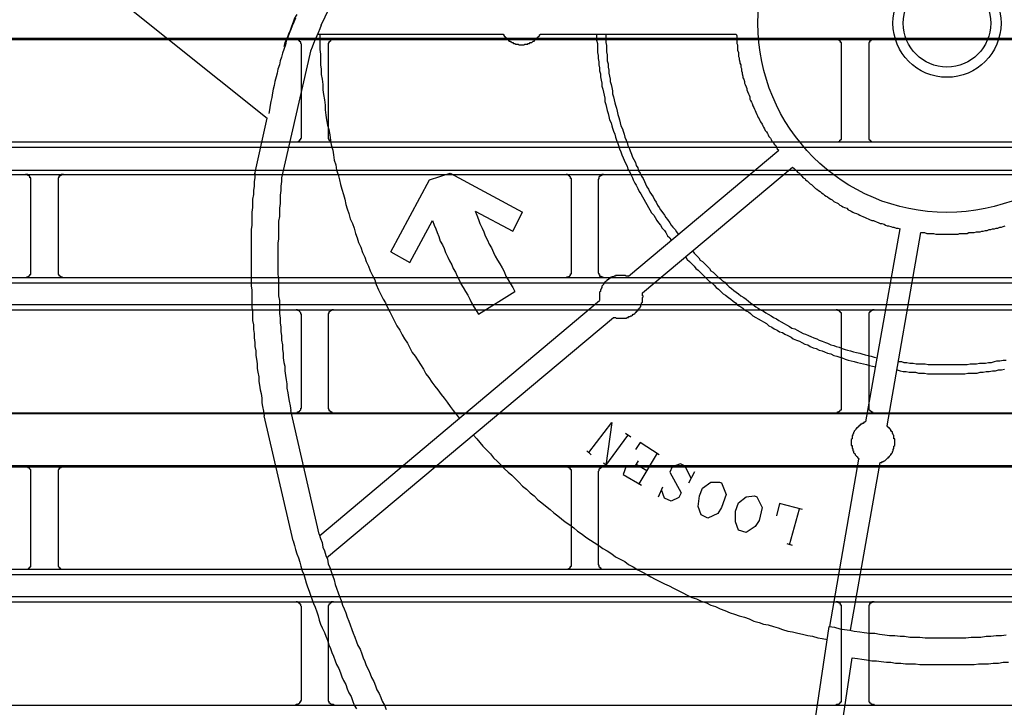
# Model space of a CAD drawing. Header units: millimetres. Extents: x 50532 to 99257, y 49161 to 61325.
# Tile 155 of 256: x 76367 to 76400, y 51819 to 51842. Entities that reach past the tile are written whole.
import ezdxf

# ---------------------------------------------------------------- set-up
doc = ezdxf.new("R2010")
doc.units = ezdxf.units.MM
doc.layers.add('AQUAREA', color=7, linetype='Continuous')

# ---------------------------------------------------------------- blocks, each defined once
blk = doc.blocks.new('SPLIT')
at = {"layer": 'AQUAREA'}
for points in [[(24440.675, -569.594), (24539.165, -648.203)], [(24544.135, -639.663), (24545.255, -637.283)], [(24541.755, -639.033), (24541.615, -639.383), (24541.475, -639.733), (24541.335, -640.083), (24541.195, -640.433), (24541.055, -640.783), (24540.915, -641.133), (24540.845, -641.483), (24540.705, -641.903), (24540.565, -642.253), (24540.495, -642.603), (24540.355, -642.953), (24540.285, -643.303), (24540.145, -643.723), (24540.075, -644.073), (24540.005, -644.423), (24539.865, -644.844), (24539.795, -645.194), (24539.725, -645.544), (24539.655, -645.894), (24539.585, -646.313), (24539.515, -646.663), (24539.445, -647.013), (24539.375, -647.433), (24539.305, -647.783)], [(24541.895, -638.683), (24541.685, -639.033), (24541.545, -639.383), (24541.405, -639.803), (24541.265, -640.153), (24541.125, -640.503), (24540.985, -640.923), (24540.775, -641.273), (24540.705, -641.623)], [(24544.135, -639.663), (24543.995, -640.013), (24543.855, -640.363), (24543.715, -640.644), (24543.575, -640.994), (24543.435, -641.344), (24543.295, -641.694), (24543.155, -642.044), (24543.085, -642.323)], [(24543.785, -640.503), (24560.795, -640.503)], [(24543.995, -640.503), (24543.995, -640.923), (24543.995, -641.413), (24543.995, -641.903), (24544.065, -642.323), (24544.065, -642.813), (24544.065, -643.303), (24544.135, -643.723), (24544.135, -644.213), (24544.205, -644.633), (24544.275, -645.123), (24544.275, -645.613), (24544.345, -646.033), (24544.415, -646.523), (24544.485, -647.013), (24544.485, -647.433), (24544.555, -647.923), (24544.625, -648.344), (24544.695, -648.833), (24544.835, -649.253), (24544.905, -649.744), (24544.975, -650.233), (24545.045, -650.653), (24545.185, -651.144), (24545.255, -651.563), (24545.325, -652.053), (24545.465, -652.473), (24545.535, -652.963), (24545.675, -653.383), (24545.815, -653.873), (24545.885, -654.294), (24546.025, -654.713), (24546.165, -655.203), (24546.305, -655.623), (24546.375, -656.113), (24546.515, -656.533), (24546.655, -656.953), (24546.795, -657.444), (24547.005, -657.863), (24547.145, -658.283), (24547.285, -658.773), (24547.425, -659.194), (24547.565, -659.613), (24547.775, -660.033), (24547.915, -660.523), (24548.125, -660.944), (24548.265, -661.363), (24548.475, -661.783), (24548.615, -662.203), (24548.825, -662.623), (24549.035, -663.044), (24549.175, -663.463), (24549.385, -663.953), (24549.595, -664.373), (24549.805, -664.794), (24550.015, -665.144), (24550.225, -665.563), (24550.435, -665.983), (24550.645, -666.403), (24550.855, -666.823), (24551.065, -667.244), (24551.345, -667.663), (24551.555, -668.083), (24551.765, -668.433), (24552.045, -668.853), (24552.255, -669.273), (24552.465, -669.694), (24552.745, -670.044), (24553.025, -670.463), (24553.235, -670.813), (24553.515, -671.233), (24553.725, -671.653), (24554.005, -672.003), (24554.285, -672.423), (24554.565, -672.773), (24554.845, -673.123), (24555.125, -673.544), (24555.405, -673.894), (24555.685, -674.244), (24555.965, -674.663), (24556.245, -675.013), (24556.525, -675.363), (24556.805, -675.713)], [(24560.795, -640.503), (24560.865, -640.503), (24560.865, -640.573), (24560.935, -640.644), (24560.935, -640.713), (24561.005, -640.713), (24561.005, -640.783), (24561.075, -640.783), (24561.075, -640.853), (24561.145, -640.853), (24561.145, -640.923), (24561.215, -640.923), (24561.215, -640.994), (24561.285, -640.994), (24561.285, -641.063), (24561.355, -641.063), (24561.355, -641.133), (24561.425, -641.133), (24561.495, -641.133), (24561.495, -641.203), (24561.565, -641.203), (24561.635, -641.273), (24561.705, -641.273), (24561.775, -641.344), (24561.845, -641.344), (24561.915, -641.344), (24561.985, -641.413), (24562.055, -641.413), (24562.125, -641.413), (24562.195, -641.413), (24562.265, -641.483), (24562.335, -641.483), (24562.405, -641.483), (24562.475, -641.483), (24562.545, -641.483), (24562.615, -641.483), (24562.685, -641.483), (24562.755, -641.483), (24562.825, -641.413), (24562.895, -641.413), (24562.965, -641.413), (24563.035, -641.413), (24563.105, -641.413), (24563.105, -641.344), (24563.175, -641.344), (24563.245, -641.344), (24563.315, -641.273), (24563.385, -641.273), (24563.455, -641.273), (24563.525, -641.203), (24563.595, -641.133), (24563.665, -641.133), (24563.735, -641.063), (24563.805, -640.994), (24563.875, -640.923), (24563.945, -640.853), (24564.015, -640.783), (24564.085, -640.713), (24564.155, -640.644), (24564.155, -640.573), (24564.225, -640.573), (24564.225, -640.503)], [(24564.225, -640.503), (24582.215, -640.503)], [(24569.405, -640.503), (24569.405, -640.783), (24569.405, -641.063), (24569.475, -641.344), (24569.475, -641.623), (24569.475, -641.903), (24569.475, -642.183), (24569.545, -642.463), (24569.545, -642.744), (24569.615, -643.023), (24569.615, -643.303), (24569.685, -643.583), (24569.685, -643.863), (24569.755, -644.144), (24569.755, -644.423), (24569.825, -644.703), (24569.895, -644.983), (24569.895, -645.263), (24569.965, -645.544), (24570.035, -645.823), (24570.105, -646.103), (24570.175, -646.383), (24570.175, -646.663), (24570.245, -646.944), (24570.315, -647.223), (24570.385, -647.503), (24570.455, -647.783), (24570.525, -648.063), (24570.595, -648.344), (24570.735, -648.623), (24570.805, -648.903), (24570.875, -649.113), (24570.945, -649.394), (24571.085, -649.673), (24571.155, -649.953), (24571.225, -650.233), (24571.365, -650.513), (24571.435, -650.794), (24571.505, -651.003), (24571.645, -651.283), (24571.715, -651.563), (24571.855, -651.844), (24571.925, -652.053), (24572.065, -652.333), (24572.205, -652.613), (24572.275, -652.894), (24572.415, -653.103), (24572.555, -653.383), (24572.695, -653.663), (24572.765, -653.873), (24572.905, -654.153), (24573.045, -654.363), (24573.185, -654.644), (24573.325, -654.923), (24573.465, -655.133), (24573.605, -655.413), (24573.745, -655.623), (24573.885, -655.903), (24574.025, -656.113), (24574.165, -656.394), (24574.305, -656.603), (24574.445, -656.883), (24574.655, -657.094), (24574.795, -657.303), (24574.935, -657.583), (24575.075, -657.794), (24575.285, -658.003), (24575.425, -658.283), (24575.635, -658.494), (24575.775, -658.703), (24575.915, -658.983), (24576.125, -659.194), (24576.265, -659.403)], [(24570.245, -640.503), (24570.245, -640.783), (24570.245, -641.063), (24570.245, -641.273), (24570.315, -641.553), (24570.315, -641.833), (24570.315, -642.113), (24570.385, -642.394), (24570.385, -642.673), (24570.385, -642.953), (24570.455, -643.233), (24570.455, -643.513), (24570.525, -643.794), (24570.525, -644.073), (24570.595, -644.353), (24570.665, -644.633), (24570.665, -644.844), (24570.735, -645.123), (24570.805, -645.403), (24570.875, -645.683), (24570.875, -645.963), (24570.945, -646.244), (24571.015, -646.523), (24571.085, -646.803), (24571.155, -647.013), (24571.225, -647.294), (24571.295, -647.573), (24571.365, -647.853), (24571.435, -648.133), (24571.505, -648.344), (24571.575, -648.623), (24571.645, -648.903), (24571.785, -649.183), (24571.855, -649.394), (24571.925, -649.673), (24571.995, -649.953), (24572.135, -650.233), (24572.205, -650.444), (24572.275, -650.723), (24572.415, -651.003), (24572.485, -651.213), (24572.625, -651.494), (24572.695, -651.773), (24572.835, -651.983), (24572.975, -652.263), (24573.045, -652.544), (24573.185, -652.753), (24573.255, -653.033), (24573.395, -653.244), (24573.535, -653.523), (24573.675, -653.733), (24573.815, -654.013), (24573.885, -654.223), (24574.025, -654.503), (24574.165, -654.713), (24574.305, -654.994), (24574.445, -655.203), (24574.585, -655.413), (24574.725, -655.694), (24574.865, -655.903), (24575.005, -656.183), (24575.145, -656.394), (24575.285, -656.603), (24575.495, -656.883), (24575.635, -657.094), (24575.775, -657.303), (24575.915, -657.513), (24576.125, -657.794), (24576.265, -658.003), (24576.405, -658.213), (24576.615, -658.423), (24576.755, -658.633), (24576.895, -658.844)], [(24582.215, -640.503), (24582.285, -640.644), (24582.285, -640.853), (24582.285, -640.994), (24582.285, -641.133), (24582.285, -641.344), (24582.355, -641.483), (24582.355, -641.694), (24582.355, -641.833), (24582.355, -641.973), (24582.425, -642.183), (24582.425, -642.323), (24582.425, -642.533), (24582.495, -642.673), (24582.495, -642.813), (24582.565, -643.023), (24582.565, -643.163), (24582.635, -643.303), (24582.635, -643.513), (24582.705, -643.653), (24582.705, -643.863), (24582.775, -644.003), (24582.775, -644.144), (24582.845, -644.353), (24582.845, -644.494), (24582.915, -644.633), (24582.985, -644.844), (24582.985, -644.983), (24583.055, -645.123), (24583.125, -645.333), (24583.195, -645.473), (24583.195, -645.613), (24583.265, -645.753), (24583.335, -645.963), (24583.405, -646.103), (24583.475, -646.244), (24583.475, -646.453), (24583.545, -646.594), (24583.615, -646.733), (24583.685, -646.873), (24583.755, -647.083), (24583.825, -647.223), (24583.895, -647.363), (24583.965, -647.503), (24584.035, -647.644), (24584.105, -647.853), (24584.175, -647.994), (24584.245, -648.133), (24584.315, -648.273), (24584.385, -648.413), (24584.455, -648.553), (24584.595, -648.763), (24584.665, -648.903), (24584.735, -649.044), (24584.805, -649.183), (24584.875, -649.323), (24585.015, -649.463), (24585.085, -649.603), (24585.155, -649.744), (24585.225, -649.883), (24585.365, -650.023), (24585.435, -650.163), (24585.505, -650.303), (24585.645, -650.444), (24585.715, -650.583), (24585.855, -650.723), (24585.925, -650.863), (24585.995, -651.003), (24586.135, -651.144)], [(24308.585, -640.853), (24877.685, -640.853)], [(24308.585, -640.994), (24877.685, -640.994)], [(24542.315, -641.483), (24542.315, -641.483), (24542.315, -641.413), (24542.245, -641.344), (24542.245, -641.273), (24542.245, -641.203), (24542.175, -641.203), (24542.175, -641.133), (24542.105, -641.133), (24542.105, -641.063), (24542.035, -641.063), (24541.965, -640.994), (24541.895, -640.994), (24541.825, -640.994)], [(24542.315, -649.883), (24542.315, -641.483)], [(24545.255, -640.994), (24545.255, -640.994), (24545.185, -640.994), (24545.115, -640.994), (24545.045, -640.994), (24545.045, -641.063), (24544.975, -641.063), (24544.975, -641.133), (24544.905, -641.133), (24544.905, -641.203), (24544.835, -641.203), (24544.835, -641.273), (24544.765, -641.344), (24544.765, -641.413), (24544.765, -641.483)], [(24544.765, -641.483), (24544.765, -649.883)], [(24591.875, -641.483), (24591.875, -641.483), (24591.875, -641.413), (24591.875, -641.344), (24591.875, -641.273), (24591.805, -641.273), (24591.805, -641.203), (24591.805, -641.133), (24591.735, -641.133), (24591.735, -641.063), (24591.665, -641.063), (24591.595, -641.063), (24591.595, -640.994), (24591.525, -640.994), (24591.455, -640.994), (24591.385, -640.994)], [(24591.875, -649.883), (24591.875, -641.483)], [(24594.885, -640.994), (24594.885, -640.994), (24594.815, -640.994), (24594.745, -640.994), (24594.675, -640.994), (24594.675, -641.063), (24594.605, -641.063), (24594.535, -641.063), (24594.535, -641.133), (24594.465, -641.133), (24594.465, -641.203), (24594.465, -641.273), (24594.395, -641.273), (24594.395, -641.344), (24594.395, -641.413), (24594.395, -641.483)], [(24594.395, -641.483), (24594.395, -649.883)], [(24543.085, -642.323), (24540.495, -653.663)], [(24538.045, -653.313), (24539.165, -648.203)], [(24308.585, -650.373), (24877.685, -650.373)], [(24541.825, -650.373), (24541.825, -650.373), (24541.895, -650.373), (24541.965, -650.373), (24542.035, -650.373), (24542.035, -650.303), (24542.105, -650.303), (24542.175, -650.233), (24542.175, -650.163), (24542.245, -650.163), (24542.245, -650.094), (24542.245, -650.023), (24542.315, -650.023), (24542.315, -649.953), (24542.315, -649.883)], [(24544.765, -649.883), (24544.765, -649.953), (24544.765, -650.023), (24544.765, -650.094), (24544.835, -650.094), (24544.835, -650.163), (24544.835, -650.233), (24544.905, -650.233), (24544.905, -650.303), (24544.975, -650.303), (24545.045, -650.373), (24545.115, -650.373), (24545.185, -650.373), (24545.255, -650.373)], [(24591.385, -650.373), (24591.385, -650.373), (24591.455, -650.373), (24591.525, -650.373), (24591.595, -650.373), (24591.665, -650.373), (24591.665, -650.303), (24591.735, -650.303), (24591.735, -650.233), (24591.805, -650.233), (24591.805, -650.163), (24591.875, -650.163), (24591.875, -650.094), (24591.875, -650.023), (24591.875, -649.953), (24591.875, -649.883)], [(24594.395, -649.883), (24594.395, -649.953), (24594.395, -650.023), (24594.395, -650.094), (24594.395, -650.163), (24594.465, -650.163), (24594.465, -650.233), (24594.535, -650.233), (24594.535, -650.303), (24594.605, -650.303), (24594.605, -650.373), (24594.675, -650.373), (24594.745, -650.373), (24594.815, -650.373), (24594.885, -650.373)], [(24308.585, -650.863), (24877.685, -650.863)], [(24572.345, -662.694), (24586.135, -651.144)], [(24308.585, -652.963), (24877.685, -652.963)], [(24308.585, -653.383), (24877.685, -653.383)], [(24517.465, -653.873), (24517.465, -653.873), (24517.465, -653.803), (24517.465, -653.733), (24517.465, -653.663), (24517.395, -653.663), (24517.395, -653.594), (24517.395, -653.523), (24517.325, -653.523), (24517.325, -653.453), (24517.255, -653.453), (24517.185, -653.453), (24517.185, -653.383), (24517.115, -653.383), (24517.045, -653.383), (24516.975, -653.383)], [(24520.475, -653.383), (24520.475, -653.383), (24520.405, -653.383), (24520.335, -653.383), (24520.265, -653.383), (24520.265, -653.453), (24520.195, -653.453), (24520.125, -653.523), (24520.055, -653.523), (24520.055, -653.594), (24520.055, -653.663), (24519.985, -653.663), (24519.985, -653.733), (24519.985, -653.803), (24519.985, -653.873)], [(24538.045, -653.173), (24538.045, -653.663)], [(24554.075, -653.873), (24555.965, -653.244)], [(24555.965, -653.244), (24562.615, -656.813)], [(24567.095, -653.873), (24567.095, -653.873), (24567.095, -653.803), (24567.095, -653.733), (24567.025, -653.733), (24567.025, -653.663), (24567.025, -653.594), (24566.955, -653.594), (24566.955, -653.523), (24566.885, -653.523), (24566.885, -653.453), (24566.815, -653.453), (24566.745, -653.383), (24566.675, -653.383), (24566.605, -653.383)], [(24570.035, -653.383), (24570.035, -653.383), (24569.965, -653.383), (24569.895, -653.383), (24569.895, -653.453), (24569.825, -653.453), (24569.755, -653.453), (24569.755, -653.523), (24569.685, -653.523), (24569.685, -653.594), (24569.615, -653.594), (24569.615, -653.663), (24569.615, -653.733), (24569.615, -653.803), (24569.545, -653.803), (24569.545, -653.873)], [(24573.605, -664.233), (24587.395, -652.683)], [(24587.395, -652.683), (24587.535, -652.823), (24587.605, -652.894), (24587.745, -653.033), (24587.885, -653.173), (24588.025, -653.244), (24588.095, -653.383), (24588.235, -653.523), (24588.375, -653.663), (24588.515, -653.733), (24588.585, -653.873), (24588.725, -653.944), (24588.865, -654.083), (24589.005, -654.223), (24589.145, -654.294), (24589.285, -654.433), (24589.355, -654.503), (24589.495, -654.644), (24589.635, -654.713), (24589.775, -654.853), (24589.915, -654.923), (24590.055, -655.063), (24590.195, -655.133), (24590.335, -655.273), (24590.475, -655.344), (24590.615, -655.413), (24590.755, -655.553), (24590.895, -655.623), (24591.035, -655.694), (24591.175, -655.833), (24591.315, -655.903), (24591.455, -655.973), (24591.595, -656.044), (24591.735, -656.183), (24591.875, -656.253), (24592.015, -656.323), (24592.155, -656.394), (24592.365, -656.463), (24592.505, -656.603), (24592.645, -656.673), (24592.785, -656.744), (24592.925, -656.813), (24593.065, -656.883), (24593.275, -656.953), (24593.415, -657.023), (24593.555, -657.094), (24593.695, -657.163), (24593.835, -657.233), (24594.045, -657.303), (24594.185, -657.373), (24594.325, -657.444), (24594.465, -657.513), (24594.675, -657.583), (24594.815, -657.583), (24594.955, -657.653), (24595.095, -657.723), (24595.305, -657.794), (24595.445, -657.863), (24595.585, -657.863), (24595.795, -657.933), (24595.935, -658.003), (24596.075, -658.073), (24596.215, -658.073), (24596.425, -658.144), (24596.565, -658.213), (24596.705, -658.213), (24596.915, -658.283), (24597.055, -658.283), (24597.265, -658.353)], [(24517.465, -662.344), (24517.465, -653.873)], [(24519.985, -653.873), (24519.985, -662.344)], [(24538.045, -653.663), (24537.975, -654.013), (24537.975, -654.433), (24537.905, -654.853), (24537.905, -655.203), (24537.835, -655.623), (24537.835, -656.044), (24537.835, -656.394), (24537.765, -656.813), (24537.765, -657.233), (24537.765, -657.583), (24537.765, -658.003), (24537.695, -658.423), (24537.695, -658.773), (24537.695, -659.194), (24537.695, -659.613), (24537.695, -660.033), (24537.695, -660.383), (24537.695, -660.803), (24537.695, -661.223), (24537.695, -661.573), (24537.695, -661.994), (24537.695, -662.413), (24537.695, -662.763), (24537.695, -663.183), (24537.695, -663.603), (24537.765, -663.953), (24537.765, -664.373), (24537.765, -664.794), (24537.765, -665.213), (24537.765, -665.563), (24537.835, -665.983), (24537.835, -666.403), (24537.835, -666.753), (24537.905, -667.173), (24537.905, -667.594), (24537.975, -667.944), (24537.975, -668.363), (24538.045, -668.783), (24538.045, -669.133), (24538.115, -669.553), (24538.115, -669.973), (24538.185, -670.323), (24538.255, -670.744), (24538.255, -671.163), (24538.325, -671.513), (24538.395, -671.933), (24538.395, -672.353), (24538.465, -672.703), (24538.535, -673.123), (24538.605, -673.473), (24538.675, -673.894), (24538.675, -674.313), (24538.745, -674.663), (24538.815, -675.083), (24538.885, -675.503)], [(24540.495, -653.663), (24540.495, -654.013), (24540.425, -654.433), (24540.425, -654.853), (24540.355, -655.273), (24540.355, -655.623), (24540.355, -656.044), (24540.285, -656.463), (24540.285, -656.883), (24540.285, -657.233), (24540.215, -657.653), (24540.215, -658.073), (24540.215, -658.494), (24540.215, -658.913), (24540.215, -659.263), (24540.145, -659.683), (24540.145, -660.103), (24540.145, -660.523), (24540.145, -660.873), (24540.145, -661.294), (24540.145, -661.713), (24540.145, -662.133), (24540.145, -662.553), (24540.215, -662.903), (24540.215, -663.323), (24540.215, -663.744), (24540.215, -664.163), (24540.215, -664.513), (24540.285, -664.933), (24540.285, -665.353), (24540.285, -665.773), (24540.285, -666.123), (24540.355, -666.544), (24540.355, -666.963), (24540.425, -667.383), (24540.425, -667.803), (24540.495, -668.153), (24540.495, -668.573), (24540.565, -668.994), (24540.565, -669.413), (24540.635, -669.763), (24540.635, -670.183), (24540.705, -670.603), (24540.775, -670.953), (24540.775, -671.373), (24540.845, -671.794), (24540.915, -672.213), (24540.985, -672.563), (24540.985, -672.983), (24541.055, -673.403), (24541.125, -673.823), (24541.195, -674.173), (24541.265, -674.594), (24541.335, -675.013)], [(24550.505, -660.453), (24554.075, -653.873)], [(24567.095, -662.344), (24567.095, -653.873)], [(24569.545, -653.873), (24569.545, -662.344)], [(24558.275, -656.744), (24561.705, -658.563)], [(24558.275, -656.744), (24558.415, -657.094), (24558.555, -657.513), (24558.695, -657.863), (24558.905, -658.283), (24559.045, -658.633), (24559.185, -658.983), (24559.395, -659.403), (24559.535, -659.753), (24559.745, -660.103), (24559.955, -660.523), (24560.095, -660.873), (24560.305, -661.223), (24560.515, -661.573), (24560.725, -661.923), (24560.935, -662.273), (24561.075, -662.694), (24561.285, -663.044), (24561.495, -663.394), (24561.705, -663.744), (24561.915, -664.094)], [(24561.705, -658.563), (24562.615, -656.813)], [(24599.155, -658.703), (24599.365, -658.703), (24599.505, -658.703), (24599.715, -658.773), (24599.855, -658.773), (24599.995, -658.773), (24600.205, -658.773), (24600.345, -658.773), (24600.555, -658.844), (24600.695, -658.844), (24600.905, -658.844), (24601.045, -658.844), (24601.185, -658.844), (24601.395, -658.844), (24601.535, -658.844), (24601.745, -658.844), (24601.885, -658.844), (24602.095, -658.844), (24602.235, -658.844), (24602.375, -658.844), (24602.585, -658.844), (24602.725, -658.773), (24602.935, -658.773), (24603.075, -658.773), (24603.215, -658.773), (24603.425, -658.773), (24603.565, -658.703), (24603.775, -658.703), (24603.915, -658.703), (24604.055, -658.703), (24604.265, -658.633), (24604.405, -658.633), (24604.615, -658.633), (24604.755, -658.563), (24604.895, -658.563), (24605.105, -658.494), (24605.245, -658.494), (24605.455, -658.423), (24605.595, -658.423), (24605.735, -658.353), (24605.945, -658.353), (24606.085, -658.283), (24606.225, -658.283), (24606.435, -658.213), (24606.575, -658.213), (24606.715, -658.144), (24606.925, -658.073)], [(24552.255, -661.433), (24554.355, -657.583)], [(24554.355, -657.583), (24554.495, -658.003), (24554.635, -658.353), (24554.775, -658.703), (24554.915, -659.053), (24555.055, -659.473), (24555.265, -659.823), (24555.405, -660.173), (24555.545, -660.523), (24555.755, -660.944), (24555.895, -661.294), (24556.105, -661.644), (24556.245, -661.994), (24556.455, -662.344), (24556.595, -662.694), (24556.805, -663.044), (24556.945, -663.394), (24557.155, -663.744), (24557.365, -664.094), (24557.575, -664.444), (24557.785, -664.794), (24557.925, -665.144), (24558.135, -665.494), (24558.345, -665.844), (24558.555, -666.194)], [(24594.115, -676.063), (24597.265, -658.353)], [(24596.075, -676.413), (24599.155, -658.703)], [(24550.505, -660.453), (24552.255, -661.433)], [(24578.225, -660.383), (24578.365, -660.594), (24578.575, -660.803), (24578.785, -661.013), (24578.925, -661.223), (24579.135, -661.363), (24579.345, -661.573), (24579.555, -661.783), (24579.765, -661.994), (24579.905, -662.203), (24580.115, -662.344), (24580.325, -662.553), (24580.535, -662.763), (24580.745, -662.903), (24580.955, -663.113), (24581.165, -663.253), (24581.375, -663.463), (24581.585, -663.673), (24581.795, -663.813), (24582.005, -664.023), (24582.215, -664.163), (24582.425, -664.303), (24582.635, -664.513), (24582.915, -664.653), (24583.125, -664.794), (24583.335, -665.003), (24583.545, -665.144), (24583.755, -665.283), (24584.035, -665.494), (24584.245, -665.633), (24584.455, -665.773), (24584.735, -665.913), (24584.945, -666.053), (24585.155, -666.194), (24585.435, -666.333), (24585.645, -666.473), (24585.925, -666.613), (24586.135, -666.753), (24586.345, -666.894), (24586.625, -667.033), (24586.835, -667.173), (24587.115, -667.313), (24587.325, -667.453), (24587.605, -667.523), (24587.815, -667.663), (24588.095, -667.803), (24588.375, -667.944), (24588.585, -668.013), (24588.865, -668.153), (24589.075, -668.223), (24589.355, -668.363), (24589.635, -668.433), (24589.845, -668.573), (24590.125, -668.644), (24590.405, -668.783), (24590.615, -668.853), (24590.895, -668.994), (24591.175, -669.063), (24591.385, -669.133), (24591.665, -669.203), (24591.945, -669.344), (24592.225, -669.413), (24592.435, -669.483), (24592.715, -669.553), (24592.995, -669.623), (24593.275, -669.694), (24593.555, -669.763), (24593.765, -669.833), (24594.045, -669.903), (24594.325, -669.973), (24594.605, -670.044), (24594.885, -670.113), (24595.165, -670.183)], [(24577.595, -660.944), (24577.735, -661.153), (24577.945, -661.363), (24578.155, -661.573), (24578.365, -661.783), (24578.505, -661.994), (24578.715, -662.133), (24578.925, -662.344), (24579.135, -662.553), (24579.345, -662.763), (24579.555, -662.973), (24579.765, -663.183), (24579.975, -663.323), (24580.185, -663.533), (24580.395, -663.744), (24580.605, -663.883), (24580.815, -664.094), (24581.025, -664.303), (24581.235, -664.444), (24581.515, -664.653), (24581.725, -664.794), (24581.935, -665.003), (24582.145, -665.144), (24582.355, -665.353), (24582.635, -665.494), (24582.845, -665.633), (24583.055, -665.844), (24583.335, -665.983), (24583.545, -666.123), (24583.755, -666.333), (24584.035, -666.473), (24584.245, -666.613), (24584.525, -666.753), (24584.735, -666.894), (24585.015, -667.033), (24585.225, -667.244), (24585.505, -667.383), (24585.715, -667.523), (24585.995, -667.663), (24586.205, -667.803), (24586.485, -667.873), (24586.695, -668.013), (24586.975, -668.153), (24587.255, -668.294), (24587.465, -668.433), (24587.745, -668.573), (24588.025, -668.644), (24588.235, -668.783), (24588.515, -668.923), (24588.795, -668.994), (24589.005, -669.133), (24589.285, -669.273), (24589.565, -669.344), (24589.845, -669.483), (24590.125, -669.553), (24590.335, -669.623), (24590.615, -669.763), (24590.895, -669.833), (24591.175, -669.973), (24591.455, -670.044), (24591.735, -670.113), (24591.945, -670.183), (24592.225, -670.323), (24592.505, -670.394), (24592.785, -670.463), (24593.065, -670.533), (24593.345, -670.603), (24593.625, -670.673), (24593.905, -670.744), (24594.185, -670.813), (24594.465, -670.883), (24594.745, -670.953), (24595.025, -671.023)], [(24516.975, -662.833), (24516.975, -662.833), (24517.045, -662.833), (24517.115, -662.833), (24517.115, -662.763), (24517.185, -662.763), (24517.255, -662.763), (24517.255, -662.694), (24517.325, -662.694), (24517.325, -662.623), (24517.395, -662.623), (24517.395, -662.553), (24517.465, -662.553), (24517.465, -662.483), (24517.465, -662.413), (24517.465, -662.344)], [(24519.985, -662.344), (24519.985, -662.344), (24519.985, -662.413), (24519.985, -662.483), (24519.985, -662.553), (24520.055, -662.553), (24520.055, -662.623), (24520.125, -662.623), (24520.125, -662.694), (24520.195, -662.694), (24520.195, -662.763), (24520.265, -662.763), (24520.335, -662.763), (24520.335, -662.833), (24520.405, -662.833), (24520.475, -662.833)], [(24566.605, -662.833), (24566.605, -662.833), (24566.675, -662.833), (24566.675, -662.763), (24566.745, -662.763), (24566.815, -662.763), (24566.885, -662.763), (24566.885, -662.694), (24566.955, -662.694), (24566.955, -662.623), (24567.025, -662.623), (24567.025, -662.553), (24567.025, -662.483), (24567.095, -662.483), (24567.095, -662.413), (24567.095, -662.344)], [(24569.545, -662.344), (24569.545, -662.344), (24569.545, -662.413), (24569.615, -662.413), (24569.615, -662.483), (24569.615, -662.553), (24569.685, -662.553), (24569.685, -662.623), (24569.685, -662.694), (24569.755, -662.694), (24569.825, -662.694), (24569.825, -662.763), (24569.895, -662.763), (24569.965, -662.763), (24569.965, -662.833), (24570.035, -662.833)], [(24308.585, -662.833), (24877.685, -662.833)], [(24308.585, -663.323), (24877.685, -663.323)], [(24572.345, -662.694), (24572.275, -662.694), (24572.205, -662.694), (24572.135, -662.694), (24572.065, -662.623), (24571.995, -662.623), (24571.925, -662.623), (24571.855, -662.623), (24571.785, -662.623), (24571.715, -662.623), (24571.645, -662.623), (24571.575, -662.623), (24571.505, -662.623), (24571.435, -662.623), (24571.365, -662.623), (24571.295, -662.623), (24571.225, -662.623), (24571.155, -662.623), (24571.155, -662.694), (24571.085, -662.694), (24571.015, -662.694), (24570.945, -662.763), (24570.875, -662.763), (24570.805, -662.763), (24570.735, -662.833), (24570.665, -662.833), (24570.595, -662.903), (24570.525, -662.973), (24570.455, -662.973), (24570.455, -663.044), (24570.385, -663.044), (24570.315, -663.113), (24570.245, -663.183), (24570.175, -663.253), (24570.105, -663.323), (24570.035, -663.394), (24570.035, -663.463), (24569.965, -663.533), (24569.895, -663.603), (24569.895, -663.673), (24569.895, -663.744), (24569.825, -663.813), (24569.825, -663.883), (24569.755, -663.953), (24569.755, -664.023), (24569.755, -664.094), (24569.685, -664.163), (24569.685, -664.233), (24569.685, -664.303), (24569.685, -664.373), (24569.685, -664.444), (24569.685, -664.513), (24569.685, -664.583), (24569.685, -664.653), (24569.685, -664.723), (24569.685, -664.794), (24569.685, -664.863), (24569.685, -664.933)], [(24558.555, -666.194), (24561.915, -664.094)], [(24570.945, -666.473), (24571.015, -666.473), (24571.085, -666.473), (24571.155, -666.473), (24571.225, -666.544), (24571.295, -666.544), (24571.365, -666.544), (24571.435, -666.544), (24571.505, -666.544), (24571.575, -666.544), (24571.645, -666.544), (24571.715, -666.544), (24571.785, -666.544), (24571.855, -666.544), (24571.925, -666.544), (24571.995, -666.544), (24572.065, -666.544), (24572.135, -666.544), (24572.205, -666.473), (24572.275, -666.473), (24572.345, -666.473), (24572.345, -666.403), (24572.415, -666.403), (24572.485, -666.403), (24572.555, -666.333), (24572.625, -666.333), (24572.695, -666.263), (24572.765, -666.194), (24572.835, -666.194), (24572.905, -666.123), (24572.975, -666.053), (24573.045, -665.983), (24573.115, -665.983), (24573.115, -665.913), (24573.185, -665.844), (24573.255, -665.773), (24573.255, -665.703), (24573.325, -665.703), (24573.325, -665.633), (24573.395, -665.563), (24573.395, -665.494), (24573.465, -665.494), (24573.465, -665.423), (24573.465, -665.353), (24573.535, -665.283), (24573.535, -665.213), (24573.535, -665.144), (24573.605, -665.073), (24573.605, -665.003), (24573.605, -664.933), (24573.605, -664.863), (24573.605, -664.794), (24573.605, -664.723), (24573.605, -664.653), (24573.675, -664.583), (24573.675, -664.513), (24573.605, -664.513), (24573.605, -664.444), (24573.605, -664.373), (24573.605, -664.303), (24573.605, -664.233)], [(24543.995, -686.494), (24569.685, -664.933)], [(24308.585, -665.283), (24877.685, -665.283)], [(24308.585, -665.773), (24877.685, -665.773)], [(24542.315, -666.263), (24542.315, -666.263), (24542.315, -666.194), (24542.245, -666.194), (24542.245, -666.123), (24542.245, -666.053), (24542.175, -665.983), (24542.175, -665.913), (24542.105, -665.913), (24542.105, -665.844), (24542.035, -665.844), (24541.965, -665.844), (24541.965, -665.773), (24541.895, -665.773), (24541.825, -665.773)], [(24545.255, -665.773), (24545.255, -665.773), (24545.185, -665.773), (24545.115, -665.773), (24545.115, -665.844), (24545.045, -665.844), (24544.975, -665.844), (24544.975, -665.913), (24544.905, -665.913), (24544.905, -665.983), (24544.835, -665.983), (24544.835, -666.053), (24544.835, -666.123), (24544.765, -666.123), (24544.765, -666.194), (24544.765, -666.263)], [(24591.875, -666.263), (24591.875, -666.263), (24591.875, -666.194), (24591.875, -666.123), (24591.875, -666.053), (24591.805, -666.053), (24591.805, -665.983), (24591.735, -665.983), (24591.735, -665.913), (24591.665, -665.913), (24591.665, -665.844), (24591.595, -665.844), (24591.525, -665.844), (24591.525, -665.773), (24591.455, -665.773), (24591.385, -665.773)], [(24594.885, -665.773), (24594.885, -665.773), (24594.815, -665.773), (24594.745, -665.773), (24594.745, -665.844), (24594.675, -665.844), (24594.605, -665.844), (24594.605, -665.913), (24594.535, -665.913), (24594.535, -665.983), (24594.465, -665.983), (24594.465, -666.053), (24594.395, -666.053), (24594.395, -666.123), (24594.395, -666.194), (24594.395, -666.263)], [(24542.315, -674.733), (24542.315, -666.263)], [(24544.625, -688.523), (24570.945, -666.473)], [(24544.765, -666.263), (24544.765, -674.733)], [(24591.875, -674.733), (24591.875, -666.263)], [(24594.395, -666.263), (24594.395, -674.733)], [(24596.985, -671.303), (24597.265, -671.373), (24597.545, -671.444), (24597.825, -671.444), (24598.105, -671.513), (24598.385, -671.513), (24598.665, -671.513), (24598.945, -671.583), (24599.225, -671.583), (24599.505, -671.583), (24599.785, -671.653), (24600.065, -671.653), (24600.345, -671.653), (24600.625, -671.653), (24600.905, -671.653), (24601.185, -671.653), (24601.465, -671.653), (24601.745, -671.653), (24602.025, -671.653), (24602.375, -671.653), (24602.655, -671.653), (24602.935, -671.653), (24603.215, -671.653), (24603.495, -671.583), (24603.775, -671.583), (24604.055, -671.583), (24604.335, -671.583), (24604.615, -671.513), (24604.895, -671.513), (24605.175, -671.444), (24605.455, -671.444), (24605.735, -671.373), (24606.015, -671.373), (24606.295, -671.303), (24606.575, -671.303), (24606.855, -671.233)], [(24597.125, -670.533), (24597.405, -670.533), (24597.615, -670.603), (24597.895, -670.603), (24598.175, -670.673), (24598.455, -670.673), (24598.735, -670.744), (24599.015, -670.744), (24599.295, -670.744), (24599.575, -670.744), (24599.855, -670.813), (24600.135, -670.813), (24600.415, -670.813), (24600.695, -670.813), (24600.975, -670.813), (24601.255, -670.813), (24601.535, -670.813), (24601.815, -670.813), (24602.025, -670.813), (24602.305, -670.813), (24602.585, -670.813), (24602.865, -670.813), (24603.145, -670.813), (24603.425, -670.813), (24603.705, -670.744), (24603.985, -670.744), (24604.265, -670.744), (24604.545, -670.673), (24604.825, -670.673), (24605.105, -670.673), (24605.385, -670.603), (24605.665, -670.603), (24605.945, -670.533), (24606.155, -670.463), (24606.435, -670.463), (24606.715, -670.394), (24606.995, -670.394)], [(24543.925, -686.353), (24541.335, -675.013)], [(24541.825, -675.223), (24541.825, -675.223), (24541.895, -675.223), (24541.965, -675.223), (24541.965, -675.153), (24542.035, -675.153), (24542.105, -675.153), (24542.105, -675.083), (24542.175, -675.083), (24542.175, -675.013), (24542.245, -674.944), (24542.245, -674.873), (24542.245, -674.803), (24542.315, -674.803), (24542.315, -674.733)], [(24544.765, -674.733), (24544.765, -674.733), (24544.765, -674.803), (24544.765, -674.873), (24544.835, -674.873), (24544.835, -674.944), (24544.835, -675.013), (24544.905, -675.013), (24544.905, -675.083), (24544.975, -675.083), (24544.975, -675.153), (24545.045, -675.153), (24545.115, -675.153), (24545.115, -675.223), (24545.185, -675.223), (24545.255, -675.223)], [(24591.385, -675.223), (24591.385, -675.223), (24591.455, -675.223), (24591.525, -675.223), (24591.525, -675.153), (24591.595, -675.153), (24591.665, -675.153), (24591.665, -675.083), (24591.735, -675.083), (24591.735, -675.013), (24591.805, -675.013), (24591.805, -674.944), (24591.875, -674.944), (24591.875, -674.873), (24591.875, -674.803), (24591.875, -674.733)], [(24594.395, -674.733), (24594.395, -674.733), (24594.395, -674.803), (24594.395, -674.873), (24594.395, -674.944), (24594.465, -674.944), (24594.465, -675.013), (24594.535, -675.013), (24594.535, -675.083), (24594.605, -675.083), (24594.605, -675.153), (24594.675, -675.153), (24594.745, -675.153), (24594.745, -675.223), (24594.815, -675.223), (24594.885, -675.223)], [(24308.585, -675.223), (24877.685, -675.223)], [(24308.585, -675.294), (24877.685, -675.294)], [(24541.545, -686.983), (24538.885, -675.503)], [(24568.705, -678.863), (24570.805, -676.133), (24570.245, -680.053), (24572.275, -677.323)], [(24594.115, -676.063), (24594.045, -676.063), (24593.975, -676.133), (24593.905, -676.133), (24593.905, -676.203), (24593.835, -676.203), (24593.765, -676.203), (24593.765, -676.273), (24593.695, -676.273), (24593.625, -676.273), (24593.625, -676.344), (24593.555, -676.344), (24593.555, -676.413), (24593.485, -676.413), (24593.485, -676.483), (24593.415, -676.483), (24593.415, -676.553), (24593.345, -676.553), (24593.345, -676.623), (24593.275, -676.623), (24593.275, -676.694), (24593.205, -676.694), (24593.205, -676.763), (24593.135, -676.833), (24593.065, -676.903), (24593.065, -676.973), (24592.995, -677.044), (24592.995, -677.113), (24592.925, -677.183), (24592.925, -677.253), (24592.925, -677.323), (24592.855, -677.323), (24592.855, -677.394), (24592.855, -677.463), (24592.855, -677.533), (24592.855, -677.603), (24592.785, -677.673), (24592.785, -677.744), (24592.785, -677.813), (24592.785, -677.883), (24592.785, -677.953), (24592.785, -678.023), (24592.785, -678.094), (24592.785, -678.163), (24592.785, -678.233), (24592.855, -678.233), (24592.855, -678.303), (24592.855, -678.373), (24592.855, -678.444), (24592.855, -678.513), (24592.925, -678.513), (24592.925, -678.583), (24592.925, -678.653), (24592.925, -678.723), (24592.995, -678.723), (24592.995, -678.794), (24592.995, -678.863), (24593.065, -678.933), (24593.135, -679.003), (24593.135, -679.073), (24593.205, -679.144), (24593.275, -679.213), (24593.345, -679.283), (24593.345, -679.353), (24593.415, -679.353), (24593.415, -679.423), (24593.485, -679.423), (24593.485, -679.494)], [(24595.445, -679.773), (24595.515, -679.773), (24595.585, -679.773), (24595.655, -679.703), (24595.725, -679.703), (24595.795, -679.633), (24595.865, -679.633), (24595.935, -679.563), (24596.005, -679.494), (24596.075, -679.423), (24596.145, -679.353), (24596.215, -679.353), (24596.215, -679.283), (24596.285, -679.283), (24596.285, -679.213), (24596.355, -679.144), (24596.425, -679.073), (24596.425, -679.003), (24596.495, -679.003), (24596.495, -678.933), (24596.565, -678.863), (24596.565, -678.794), (24596.635, -678.723), (24596.635, -678.653), (24596.635, -678.583), (24596.705, -678.513), (24596.705, -678.444), (24596.705, -678.373), (24596.705, -678.303), (24596.775, -678.233), (24596.775, -678.163), (24596.775, -678.094), (24596.775, -678.023), (24596.775, -677.953), (24596.775, -677.883), (24596.775, -677.813), (24596.775, -677.744), (24596.775, -677.673), (24596.775, -677.603), (24596.705, -677.603), (24596.705, -677.533), (24596.705, -677.463), (24596.705, -677.394), (24596.705, -677.323), (24596.635, -677.253), (24596.635, -677.183), (24596.565, -677.113), (24596.565, -677.044), (24596.565, -676.973), (24596.495, -676.973), (24596.495, -676.903), (24596.425, -676.903), (24596.425, -676.833), (24596.425, -676.763), (24596.355, -676.763), (24596.355, -676.694), (24596.285, -676.694), (24596.285, -676.623), (24596.215, -676.623), (24596.215, -676.553), (24596.145, -676.553), (24596.145, -676.483), (24596.075, -676.483), (24596.075, -676.413)], [(24558.065, -677.253), (24558.415, -677.603), (24558.695, -677.953), (24558.975, -678.303), (24559.325, -678.653), (24559.675, -679.003), (24559.955, -679.353), (24560.305, -679.703), (24560.585, -679.983), (24560.935, -680.333), (24561.285, -680.683), (24561.635, -680.963), (24561.985, -681.313), (24562.265, -681.594), (24562.615, -681.944), (24562.965, -682.223), (24563.315, -682.573), (24563.665, -682.853), (24564.015, -683.203), (24564.365, -683.483), (24564.715, -683.763), (24565.135, -684.113), (24565.485, -684.394), (24565.835, -684.673), (24566.185, -684.953), (24566.535, -685.233), (24566.955, -685.513), (24567.305, -685.794), (24567.655, -686.073), (24568.075, -686.353), (24568.425, -686.633), (24568.845, -686.913), (24569.195, -687.123), (24569.615, -687.403), (24569.965, -687.683), (24570.385, -687.894), (24570.805, -688.173), (24571.155, -688.453), (24571.575, -688.663), (24571.995, -688.873), (24572.345, -689.153), (24572.765, -689.363), (24573.185, -689.644), (24573.605, -689.853), (24574.025, -690.063), (24574.375, -690.273), (24574.795, -690.483), (24575.215, -690.694), (24575.635, -690.903), (24576.055, -691.113), (24576.475, -691.323), (24576.895, -691.533), (24577.315, -691.744), (24577.735, -691.953), (24578.155, -692.163), (24578.575, -692.303), (24578.995, -692.513), (24579.485, -692.653), (24579.905, -692.863), (24580.325, -693.003), (24580.745, -693.213), (24581.165, -693.353), (24581.655, -693.563), (24582.075, -693.703), (24582.495, -693.844), (24582.985, -693.983), (24583.405, -694.123), (24583.825, -694.333), (24584.315, -694.473), (24584.735, -694.613), (24585.155, -694.683), (24585.645, -694.823), (24586.065, -694.963), (24586.485, -695.103), (24586.975, -695.244), (24587.395, -695.313), (24587.885, -695.453), (24588.305, -695.523), (24588.795, -695.663), (24589.215, -695.733), (24589.705, -695.873), (24590.125, -695.944), (24590.615, -696.013)], [(24572.555, -677.463), (24572.065, -677.113)], [(24568.915, -679.073), (24568.495, -678.723)], [(24575.145, -679.073), (24573.395, -677.953), (24572.975, -678.583)], [(24572.905, -680.194), (24573.255, -679.633)], [(24573.325, -681.733), (24575.005, -678.933)], [(24590.825, -694.823), (24593.485, -679.494)], [(24308.585, -680.053), (24877.685, -680.053)], [(24308.585, -680.194), (24877.685, -680.194)], [(24517.465, -680.683), (24517.465, -680.683), (24517.465, -680.613), (24517.465, -680.544), (24517.465, -680.473), (24517.395, -680.403), (24517.395, -680.333), (24517.325, -680.333), (24517.325, -680.263), (24517.255, -680.263), (24517.185, -680.194), (24517.115, -680.194), (24517.045, -680.194), (24516.975, -680.194)], [(24520.475, -680.194), (24520.475, -680.194), (24520.405, -680.194), (24520.335, -680.194), (24520.265, -680.194), (24520.195, -680.263), (24520.125, -680.263), (24520.125, -680.333), (24520.055, -680.333), (24520.055, -680.403), (24520.055, -680.473), (24519.985, -680.473), (24519.985, -680.544), (24519.985, -680.613), (24519.985, -680.683)], [(24567.095, -680.683), (24567.095, -680.683), (24567.095, -680.613), (24567.095, -680.544), (24567.095, -680.473), (24567.025, -680.473), (24567.025, -680.403), (24567.025, -680.333), (24566.955, -680.333), (24566.955, -680.263), (24566.885, -680.263), (24566.815, -680.263), (24566.815, -680.194), (24566.745, -680.194), (24566.675, -680.194), (24566.605, -680.194)], [(24570.035, -680.194), (24570.035, -680.194), (24569.965, -680.194), (24569.895, -680.194), (24569.825, -680.194), (24569.825, -680.263), (24569.755, -680.263), (24569.755, -680.333), (24569.685, -680.333), (24569.685, -680.403), (24569.615, -680.403), (24569.615, -680.473), (24569.615, -680.544), (24569.545, -680.613), (24569.545, -680.683)], [(24570.385, -680.123), (24570.035, -679.844)], [(24572.135, -680.123), (24571.855, -680.894), (24573.535, -681.873)], [(24574.025, -680.544), (24573.045, -679.983)], [(24578.085, -681.244), (24577.525, -680.123), (24577.105, -679.913), (24576.335, -680.194), (24576.125, -680.683), (24577.175, -682.573), (24576.965, -682.994), (24576.265, -683.344), (24575.635, -683.063), (24575.355, -682.294)], [(24592.715, -695.173), (24595.445, -679.773)], [(24517.465, -689.083), (24517.465, -680.683)], [(24519.985, -680.683), (24519.985, -689.083)], [(24567.095, -689.083), (24567.095, -680.683)], [(24569.545, -680.683), (24569.545, -689.083)], [(24577.875, -681.663), (24578.435, -680.613)], [(24575.075, -682.923), (24575.495, -682.013)], [(24579.625, -684.883), (24578.995, -684.603), (24578.715, -683.833), (24578.855, -682.853), (24579.135, -682.153), (24579.905, -681.594), (24580.675, -681.594), (24580.885, -681.663), (24581.305, -682.713), (24580.885, -683.903), (24580.535, -684.463), (24579.625, -684.883)], [(24583.125, -686.213), (24582.425, -686.003), (24582.145, -685.233), (24582.145, -684.253), (24582.425, -683.483), (24583.125, -682.923), (24583.895, -682.853), (24584.105, -682.923), (24584.595, -683.903), (24584.315, -685.094), (24583.965, -685.653), (24583.125, -686.213)], [(24588.305, -684.113), (24586.205, -683.553), (24585.925, -684.673)], [(24587.115, -687.333), (24588.025, -684.044)], [(24543.925, -686.353), (24544.065, -686.773), (24544.205, -687.123), (24544.275, -687.544), (24544.415, -687.894), (24544.555, -688.313), (24544.695, -688.663), (24544.765, -689.083), (24544.905, -689.433), (24545.045, -689.783), (24545.185, -690.203), (24545.325, -690.553), (24545.395, -690.973), (24545.535, -691.323), (24545.675, -691.744), (24545.815, -692.094), (24545.955, -692.444), (24546.095, -692.863), (24546.235, -693.213), (24546.375, -693.563), (24546.515, -693.983), (24546.655, -694.333), (24546.795, -694.683), (24546.935, -695.103), (24547.075, -695.453), (24547.215, -695.803), (24547.355, -696.223), (24547.495, -696.573), (24547.705, -696.923), (24547.845, -697.344), (24547.985, -697.694), (24548.125, -698.044), (24548.265, -698.394), (24548.475, -698.813), (24548.615, -699.163), (24548.755, -699.513), (24548.965, -699.863), (24549.105, -700.283)], [(24541.545, -686.983), (24541.685, -687.403), (24541.755, -687.753), (24541.895, -688.173), (24542.035, -688.523), (24542.175, -688.944), (24542.245, -689.294), (24542.385, -689.713), (24542.525, -690.063), (24542.665, -690.483), (24542.735, -690.833), (24542.875, -691.183), (24543.015, -691.603), (24543.155, -691.953), (24543.295, -692.373), (24543.435, -692.723), (24543.575, -693.073), (24543.715, -693.494), (24543.855, -693.844), (24543.925, -694.263), (24544.065, -694.613), (24544.205, -694.963), (24544.415, -695.383), (24544.555, -695.733), (24544.695, -696.083), (24544.835, -696.503), (24544.975, -696.853), (24545.115, -697.203), (24545.255, -697.553), (24545.395, -697.973), (24545.535, -698.323), (24545.745, -698.673), (24545.885, -699.094), (24546.025, -699.444), (24546.165, -699.794), (24546.375, -700.144), (24546.515, -700.563), (24546.655, -700.913), (24546.865, -701.263)], [(24587.395, -687.403), (24586.905, -687.263)], [(24308.585, -689.573), (24877.685, -689.573)], [(24516.975, -689.573), (24516.975, -689.573), (24517.045, -689.573), (24517.115, -689.573), (24517.185, -689.573), (24517.255, -689.503), (24517.325, -689.503), (24517.325, -689.433), (24517.395, -689.433), (24517.395, -689.363), (24517.465, -689.363), (24517.465, -689.294), (24517.465, -689.223), (24517.465, -689.153), (24517.465, -689.083)], [(24519.985, -689.083), (24519.985, -689.083), (24519.985, -689.153), (24519.985, -689.223), (24519.985, -689.294), (24520.055, -689.363), (24520.055, -689.433), (24520.125, -689.433), (24520.125, -689.503), (24520.195, -689.503), (24520.265, -689.573), (24520.335, -689.573), (24520.405, -689.573), (24520.475, -689.573)], [(24566.605, -689.573), (24566.605, -689.573), (24566.675, -689.573), (24566.745, -689.573), (24566.815, -689.573), (24566.815, -689.503), (24566.885, -689.503), (24566.955, -689.503), (24566.955, -689.433), (24567.025, -689.433), (24567.025, -689.363), (24567.025, -689.294), (24567.095, -689.294), (24567.095, -689.223), (24567.095, -689.153), (24567.095, -689.083)], [(24569.545, -689.083), (24569.545, -689.083), (24569.545, -689.153), (24569.615, -689.223), (24569.615, -689.294), (24569.615, -689.363), (24569.685, -689.363), (24569.685, -689.433), (24569.755, -689.433), (24569.755, -689.503), (24569.825, -689.503), (24569.825, -689.573), (24569.895, -689.573), (24569.965, -689.573), (24570.035, -689.573)], [(24590.755, -694.823), (24591.245, -694.894), (24591.735, -695.033), (24592.155, -695.103), (24592.645, -695.173), (24593.065, -695.244), (24593.555, -695.313), (24593.975, -695.383), (24594.465, -695.453), (24594.955, -695.453), (24595.375, -695.523), (24595.865, -695.594), (24596.285, -695.663), (24596.775, -695.663), (24597.265, -695.733), (24597.685, -695.733), (24598.175, -695.803), (24598.665, -695.803), (24599.085, -695.803), (24599.575, -695.873), (24600.065, -695.873), (24600.485, -695.873), (24600.975, -695.873), (24601.465, -695.873), (24601.885, -695.873), (24602.375, -695.873), (24602.795, -695.873), (24603.285, -695.873), (24603.775, -695.803), (24604.195, -695.803), (24604.685, -695.803), (24605.175, -695.733), (24605.595, -695.733), (24606.085, -695.663), (24606.575, -695.663), (24606.995, -695.594)], [(24308.585, -690.063), (24877.685, -690.063)], [(24308.585, -692.094), (24877.685, -692.094)], [(24592.855, -697.694), (24593.345, -697.763), (24593.765, -697.833), (24594.185, -697.903), (24594.675, -697.973), (24595.095, -697.973), (24595.515, -698.044), (24596.005, -698.113), (24596.425, -698.113), (24596.845, -698.183), (24597.335, -698.183), (24597.755, -698.253), (24598.245, -698.253), (24598.665, -698.253), (24599.085, -698.323), (24599.575, -698.323), (24599.995, -698.323), (24600.485, -698.323), (24600.905, -698.323), (24601.325, -698.323), (24601.815, -698.323), (24602.235, -698.323), (24602.725, -698.323), (24603.145, -698.323), (24603.565, -698.323), (24604.055, -698.323), (24604.475, -698.253), (24604.965, -698.253), (24605.385, -698.253), (24605.805, -698.183), (24606.295, -698.183), (24606.715, -698.113), (24607.205, -698.113)], [(24308.585, -692.583), (24877.685, -692.583)], [(24542.315, -693.073), (24542.315, -693.073), (24542.315, -693.003), (24542.245, -692.933), (24542.245, -692.863), (24542.245, -692.794), (24542.175, -692.794), (24542.175, -692.723), (24542.105, -692.723), (24542.105, -692.653), (24542.035, -692.653), (24541.965, -692.583), (24541.895, -692.583), (24541.825, -692.583)], [(24542.315, -701.473), (24542.315, -693.073)], [(24545.255, -692.583), (24545.255, -692.583), (24545.185, -692.583), (24545.115, -692.583), (24545.045, -692.583), (24545.045, -692.653), (24544.975, -692.653), (24544.975, -692.723), (24544.905, -692.723), (24544.905, -692.794), (24544.835, -692.794), (24544.835, -692.863), (24544.765, -692.933), (24544.765, -693.003), (24544.765, -693.073)], [(24544.765, -693.073), (24544.765, -701.473)], [(24591.875, -693.073), (24591.875, -693.073), (24591.875, -693.003), (24591.875, -692.933), (24591.875, -692.863), (24591.805, -692.863), (24591.805, -692.794), (24591.805, -692.723), (24591.735, -692.723), (24591.735, -692.653), (24591.665, -692.653), (24591.595, -692.653), (24591.595, -692.583), (24591.525, -692.583), (24591.455, -692.583), (24591.385, -692.583)], [(24591.875, -701.473), (24591.875, -693.073)], [(24594.885, -692.583), (24594.885, -692.583), (24594.815, -692.583), (24594.745, -692.583), (24594.675, -692.583), (24594.675, -692.653), (24594.605, -692.653), (24594.535, -692.653), (24594.535, -692.723), (24594.465, -692.723), (24594.465, -692.794), (24594.465, -692.863), (24594.395, -692.863), (24594.395, -692.933), (24594.395, -693.003), (24594.395, -693.073)], [(24594.395, -693.073), (24594.395, -701.473)], [(24583.615, -742.633), (24590.755, -694.823)], [(24585.575, -746.344), (24592.855, -697.694)], [(24549.105, -700.283), (24549.245, -700.633), (24549.455, -700.983), (24549.595, -701.333), (24549.735, -701.683), (24549.945, -702.033), (24550.085, -702.453)], [(24546.865, -701.263), (24547.005, -701.613), (24547.145, -702.033), (24547.355, -702.383)], [(24308.585, -702.033), (24877.685, -702.033)], [(24541.825, -702.033), (24541.825, -702.033), (24541.825, -701.963), (24541.895, -701.963), (24541.965, -701.963), (24542.035, -701.963), (24542.035, -701.894), (24542.105, -701.894), (24542.175, -701.823), (24542.175, -701.753), (24542.245, -701.753), (24542.245, -701.683), (24542.245, -701.613), (24542.315, -701.613), (24542.315, -701.544), (24542.315, -701.473)], [(24544.765, -701.473), (24544.765, -701.544), (24544.765, -701.613), (24544.765, -701.683), (24544.835, -701.683), (24544.835, -701.753), (24544.835, -701.823), (24544.905, -701.823), (24544.905, -701.894), (24544.975, -701.894), (24545.045, -701.963), (24545.115, -701.963), (24545.185, -701.963), (24545.255, -701.963), (24545.255, -702.033)], [(24591.385, -702.033), (24591.385, -702.033), (24591.455, -701.963), (24591.525, -701.963), (24591.595, -701.963), (24591.665, -701.963), (24591.665, -701.894), (24591.735, -701.894), (24591.735, -701.823), (24591.805, -701.823), (24591.805, -701.753), (24591.875, -701.753), (24591.875, -701.683), (24591.875, -701.613), (24591.875, -701.544), (24591.875, -701.473)], [(24594.395, -701.473), (24594.395, -701.544), (24594.395, -701.613), (24594.395, -701.683), (24594.395, -701.753), (24594.465, -701.753), (24594.465, -701.823), (24594.535, -701.823), (24594.535, -701.894), (24594.605, -701.894), (24594.605, -701.963), (24594.675, -701.963), (24594.745, -701.963), (24594.815, -701.963), (24594.885, -702.033)]]:
    blk.add_lwpolyline(points, dxfattribs=at)
for points in [[(24849.6, -639.495), (24849.6, -502.51), (24738.553, -391.463), (24601.569, -391.463), (24464.585, -391.463), (24353.537, -502.51), (24353.537, -639.495), (24353.537, -776.479), (24464.585, -887.526), (24601.569, -887.526), (24738.553, -887.526), (24849.6, -776.479), (24849.6, -639.495)], [(24618.931, -639.495), (24618.931, -629.906), (24611.157, -622.133), (24601.569, -622.133), (24591.98, -622.133), (24584.207, -629.906), (24584.207, -639.495), (24584.207, -649.083), (24591.98, -656.857), (24601.569, -656.857), (24611.157, -656.857), (24618.931, -649.083), (24618.931, -639.495)], [(24606.529, -639.495), (24606.529, -636.755), (24604.309, -634.534), (24601.569, -634.534), (24598.829, -634.534), (24596.608, -636.755), (24596.608, -639.495), (24596.608, -642.234), (24598.829, -644.455), (24601.569, -644.455), (24604.309, -644.455), (24606.529, -642.234), (24606.529, -639.495)], [(24605.587, -639.495), (24605.587, -637.276), (24603.788, -635.477), (24601.569, -635.477), (24599.35, -635.477), (24597.55, -637.276), (24597.55, -639.495), (24597.55, -641.714), (24599.35, -643.513), (24601.569, -643.513), (24603.788, -643.513), (24605.587, -641.714), (24605.587, -639.495)]]:
    blk.add_open_spline(points, degree=3, knots=[0, 0, 0, 0, 1, 1, 1, 2, 2, 2, 3, 3, 3, 4, 4, 4, 4], dxfattribs=at)

msp = doc.modelspace()

# ---------------------------------------------------------------- block references
at = {"lineweight": 13, "xscale": 0.3627524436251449, "yscale": 0.3627524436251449, "zscale": 0.3627524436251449}
msp.add_blockref('SPLIT', (67473.663, 52073.924, 0), dxfattribs=at)

doc.saveas('drawing.dxf')
